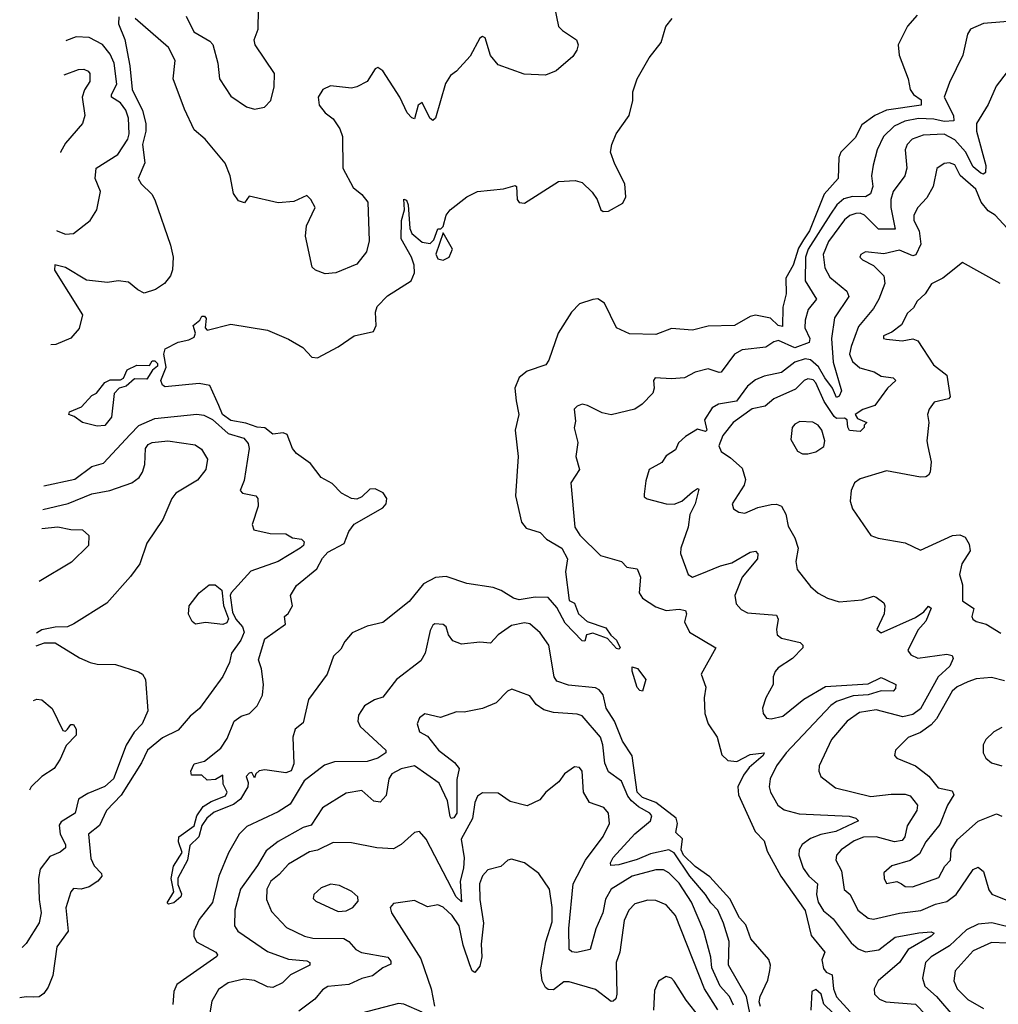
# Model space of a CAD drawing. Extents: x 1843161 to 1959474, y 907081 to 1016326.
# Tile 28 of 256: x 1844100 to 1847831, y 928376 to 932131. Entities that reach past the tile are written whole.
import ezdxf

# ---------------------------------------------------------------- set-up
doc = ezdxf.new("R2010")
doc.units = 0

msp = doc.modelspace()

# ---------------------------------------------------------------- linework, layer by layer
at = {"layer": '0CON20XD'}
for points in [[(1846138, 932185), (1846154.2, 932105), (1846169.2, 932089.2), (1846223.6, 932053.6), (1846230, 932035), (1846223.8, 932015), (1846209.7, 931990.3), (1846145, 931935.8), (1846105, 931918.6), (1846023.2, 931923.2), (1845925, 931958), (1845895, 931993.8), (1845875, 932061.2), (1845865, 932066.2), (1845855, 932060), (1845817.9, 931992.1), (1845765.9, 931934.1), (1845742.3, 931917.7), (1845723, 931887), (1845685.6, 931755), (1845675, 931746.2), (1845663.3, 931755), (1845635, 931815.4), (1845618.8, 931805), (1845605, 931752.5), (1845595, 931756), (1845578, 931775), (1845549.2, 931835), (1845485, 931936.2), (1845465, 931948), (1845455, 931943.8), (1845424.5, 931895.5), (1845385, 931874.4), (1845365, 931869.5), (1845285, 931878.1), (1845256.2, 931865), (1845238, 931835), (1845241.4, 931805), (1845264.5, 931775), (1845295, 931752.5), (1845321.1, 931715), (1845331.1, 931685), (1845332.7, 931565), (1845371.3, 931491.3), (1845405, 931464.2), (1845428.1, 931435), (1845433.2, 931286.8), (1845422, 931245), (1845385, 931198), (1845305, 931165.8), (1845265, 931162), (1845227.5, 931175), (1845215, 931187.5), (1845190, 931305), (1845194.2, 931345), (1845226.7, 931415), (1845210, 931445), (1845195, 931460), (1845145, 931438), (1845085, 931432), (1844975, 931457.5), (1844957.3, 931432.7), (1844935, 931440.4), (1844915, 931467.5), (1844902.3, 931535), (1844883.7, 931583.7), (1844807.7, 931675), (1844765, 931710.4), (1844729.1, 931789.1), (1844685.5, 931905), (1844692.9, 931975), (1844667.4, 932025), (1844540.5, 932135)], [(1847522.3, 932147.7), (1847485, 932106.2), (1847448.9, 932035), (1847452.7, 931995), (1847487.2, 931905), (1847495.8, 931865), (1847508, 931845), (1847537.2, 931825), (1847536.8, 931805), (1847405, 931786.3), (1847360, 931765), (1847310.7, 931729.3), (1847285, 931680.8), (1847230.5, 931625), (1847223.8, 931605), (1847220.3, 931525), (1847167.4, 931465), (1847111.3, 931325), (1847089, 931291), (1847070.1, 931259.9), (1847049.7, 931195), (1847021.4, 931145), (1847021.9, 931085), (1847010.3, 931035), (1847008.8, 930961.2), (1846992.1, 930965), (1846962.6, 930992.6), (1846905, 931004.2), (1846885, 930999.3), (1846825, 930964.1), (1846725, 930962.5), (1846665, 930946.9), (1846585, 930952.5), (1846525, 930930.4), (1846425, 930933.3), (1846375, 930955.8), (1846329.7, 931049.7), (1846305, 931066), (1846285, 931064.2), (1846235, 931047.1), (1846204.5, 931015), (1846153.8, 930935), (1846117.9, 930832.1), (1846105.8, 930815), (1846035, 930790.8), (1846005, 930765.6), (1845987.5, 930725), (1845992.8, 930677.2), (1846003.5, 930625), (1845989.4, 930565), (1846000.6, 930465), (1845990.6, 930315), (1846013.3, 930215), (1846031.5, 930191.5), (1846085, 930175.6), (1846109.2, 930149.2), (1846166.8, 930115), (1846188.7, 930075), (1846180.8, 930025), (1846195, 929916), (1846215.3, 929905.3), (1846231.2, 929865), (1846263.5, 929835), (1846335, 929811.8), (1846353.6, 929783.6), (1846375.4, 929765), (1846389.2, 929735), (1846385, 929730), (1846375, 929732.5), (1846340.7, 929770.7), (1846285, 929791.3), (1846260.6, 929785), (1846255, 929761.2), (1846245, 929762.5), (1846179.5, 929829.5), (1846148.6, 929888.6), (1846115, 929926.7), (1846065, 929928.9), (1846005, 929918.5), (1845982.5, 929925), (1845935.8, 929954.2), (1845905, 929964.7), (1845805, 929980.6), (1845726.7, 930006.7), (1845685, 930003.3), (1845640.3, 929979.7), (1845585, 929911.3), (1845485, 929831.8), (1845425, 929817.8), (1845367.3, 929792.7), (1845340.1, 929759.9), (1845325, 929730), (1845296.7, 929703.3), (1845272.5, 929635), (1845201.4, 929538.6), (1845180.7, 929449.3), (1845150, 929425), (1845141.2, 929395), (1845145, 929292.5), (1845135, 929265.8), (1845115, 929258), (1845035, 929270), (1845013.6, 929266.4), (1845000, 929255), (1844995, 929240), (1844985, 929260), (1844975, 929257.5), (1844963.3, 929245), (1844971.7, 929221.7), (1844970, 929205), (1844942.4, 929157.6), (1844915, 929137.8), (1844842.1, 929107.9), (1844814.1, 929085.9), (1844795, 929057.5), (1844783.5, 929015), (1844748.7, 928981.3), (1844740, 928925), (1844702.8, 928857.2), (1844703.2, 928833.2), (1844717.6, 928797.6), (1844715, 928786), (1844687.3, 928762.7), (1844668, 928758), (1844662.2, 928762.2), (1844687.5, 928805), (1844677.8, 928855), (1844686.9, 928903.1), (1844719.5, 928955), (1844705.5, 928995), (1844706.5, 929015), (1844765, 929055.8), (1844776.1, 929093.9), (1844799.6, 929130.4), (1844830.3, 929149.7), (1844885, 929170.4), (1844891.5, 929185), (1844875.8, 929215), (1844875, 929250), (1844847, 929233), (1844815, 929230), (1844795, 929250), (1844755, 929250), (1844752.5, 929265), (1844765, 929293.3), (1844805, 929303.3), (1844867, 929353), (1844890.7, 929389.3), (1844917.5, 929455), (1844945, 929474), (1844975.8, 929484.2), (1845005.7, 929514.3), (1845026, 929555), (1845030, 929595), (1845022, 929655), (1845010.3, 929689.7), (1845035, 929769.4), (1845113.3, 929825), (1845110, 929855), (1845123.6, 929866.4), (1845140, 929895), (1845133.1, 929935), (1845155, 929972.9), (1845233, 930037), (1845255, 930077.7), (1845275, 930100.3), (1845337, 930133), (1845355, 930179.4), (1845375, 930206.8), (1845485, 930269), (1845497, 930285), (1845500.2, 930305), (1845486.4, 930326.4), (1845455, 930341.8), (1845435, 930339.9), (1845405, 930311.6), (1845385, 930302), (1845365, 930304.9), (1845326.6, 930325), (1845292, 930362), (1845249.5, 930385), (1845208.8, 930438.8), (1845155, 930476.3), (1845140.9, 930495), (1845119.4, 930549.4), (1845105, 930554.8), (1845065, 930550.6), (1845034.5, 930574.5), (1845005, 930576.4), (1844962, 930592), (1844905, 930601.6), (1844873.1, 930625), (1844858.8, 930658.8), (1844825, 930735.6), (1844785, 930743.1), (1844655, 930731.2), (1844645, 930737.5), (1844638, 930755), (1844658.6, 930805), (1844649.2, 930855), (1844654.2, 930875), (1844705, 930900.5), (1844745, 930909.2), (1844765, 930920), (1844770, 930935), (1844761.2, 930965), (1844787.5, 930985), (1844795, 931000), (1844805, 931000), (1844811.7, 930991.7), (1844806.7, 930955), (1844815, 930946.7), (1844905, 930970), (1845045, 930946.9), (1845125, 930912.9), (1845180.3, 930880.3), (1845213.4, 930843.4), (1845235, 930840.8), (1845315, 930882.9), (1845374.8, 930925), (1845448.7, 930941.3), (1845459.8, 930965), (1845456.4, 931015), (1845462.6, 931037.4), (1845502.3, 931077.7), (1845592.9, 931135), (1845604.8, 931165), (1845603.6, 931195), (1845593.9, 931225), (1845554, 931295), (1845555.3, 931364.7), (1845567.5, 931405), (1845565, 931445.7), (1845575, 931442.5), (1845580.9, 931425), (1845587.4, 931335), (1845595, 931315.6), (1845635, 931282.5), (1845665, 931277.1), (1845679.3, 931290.7), (1845695, 931332.9), (1845706.4, 931333.6), (1845715, 931342.5), (1845726.4, 931385), (1845741.5, 931405), (1845805, 931455.4), (1845845, 931475.4), (1845945, 931486.1), (1845988.9, 931498.9), (1845994.3, 931494.3), (1845997.3, 931445), (1846005, 931433.5), (1846025, 931430.8), (1846155, 931514.2), (1846218, 931518), (1846245, 931510), (1846282.9, 931472.9), (1846301.9, 931445), (1846315.6, 931405), (1846325, 931398.8), (1846345, 931400.7), (1846399.6, 931430.4), (1846411.1, 931455), (1846407.1, 931505), (1846369.8, 931579.8), (1846352.9, 931625), (1846357.5, 931655), (1846374.4, 931695), (1846424.5, 931765), (1846437.8, 931822.2), (1846438.2, 931855), (1846454.5, 931905), (1846500.6, 931985), (1846546.3, 932043.7), (1846564.2, 932105), (1846588.1, 932135)], [(1844734.3, 932144.3), (1844764.5, 932084.5), (1844825, 932049.4), (1844836.7, 932036.7), (1844855.4, 931965), (1844861.8, 931905), (1844905, 931839.2), (1844965, 931798.5), (1844995, 931789.1), (1845033, 931797), (1845057.6, 931822.4), (1845070.7, 931875), (1845071.2, 931925), (1844997.6, 932035), (1844994.1, 932054.1), (1845008.8, 932095), (1845010.7, 932169.3)], [(1844478, 932142), (1844476.9, 932115), (1844501.1, 932055), (1844519.8, 931955), (1844528.5, 931865), (1844568.7, 931785), (1844581.4, 931735), (1844581.6, 931705), (1844569, 931655), (1844577.6, 931585), (1844552.2, 931525), (1844563.3, 931505), (1844603.8, 931465), (1844615, 931443.1), (1844675, 931271.4), (1844685.2, 931225), (1844683.2, 931176.8), (1844675, 931154.2), (1844651.9, 931125), (1844617.6, 931102.4), (1844575, 931088), (1844550.2, 931100.2), (1844515, 931130), (1844475.6, 931134.4), (1844435, 931128), (1844355, 931137.2), (1844275, 931185.3), (1844234.3, 931195.5), (1844233.3, 931175), (1844339.4, 931005), (1844326.8, 930953.2), (1844295, 930915.8), (1844238, 930892), (1844219.2, 930890.6)], [(1847915, 932128.1), (1847775, 932116.2), (1847725.6, 932094.4), (1847714.4, 932075), (1847695.9, 931995.9), (1847645, 931891.2), (1847625.4, 931835), (1847660.7, 931765), (1847662.2, 931745), (1847625, 931742.1), (1847585, 931750.9), (1847526.6, 931753.4), (1847475, 931743.5), (1847434.1, 931725), (1847394.1, 931685.9), (1847369.4, 931635), (1847353.7, 931576.3), (1847348.4, 931535), (1847352.4, 931495), (1847344, 931466), (1847324.4, 931455.6), (1847275, 931456), (1847242.4, 931447.6), (1847215.3, 931424.7), (1847191.5, 931388.5), (1847105.9, 931255), (1847095.7, 931225), (1847095.2, 931135), (1847137.5, 931065), (1847106.8, 931025), (1847095.2, 930985), (1847093.3, 930955), (1847112.1, 930915), (1847110.2, 930899.8), (1847055, 930879.9), (1846992.8, 930907.2), (1846975, 930902.8), (1846945, 930882), (1846855, 930872.1), (1846825.5, 930855), (1846775, 930787.1), (1846767.5, 930785), (1846725, 930798.9), (1846675, 930786.5), (1846635, 930764.6), (1846585, 930760.6), (1846522.5, 930765), (1846516.2, 930755), (1846519.4, 930725), (1846513.6, 930706.4), (1846474, 930665), (1846445, 930645.7), (1846355, 930624.2), (1846321.3, 930631.3), (1846265, 930660), (1846245, 930664.2), (1846225, 930656.7), (1846214.4, 930645), (1846219.8, 930600.2)], [(1844240.8, 931327), (1844245, 931323.8), (1844275, 931313.3), (1844305, 931315.6), (1844369.2, 931365), (1844394.4, 931405), (1844408.5, 931475), (1844387.9, 931525), (1844392, 931565), (1844473.8, 931616.2), (1844511.9, 931675), (1844517.6, 931695), (1844514.8, 931755), (1844505, 931785.4), (1844485, 931813.3), (1844450.4, 931835), (1844450, 931845), (1844471, 931885), (1844460, 931965), (1844445, 931999.3), (1844416.4, 932036.4), (1844365, 932062.2), (1844315, 932064.8), (1844278.6, 932051.4), (1844276.6, 932050.2)], [(1844270.2, 931920.9), (1844325, 931940.6), (1844345, 931942.5), (1844361.2, 931935), (1844367.1, 931925), (1844367.1, 931895), (1844346.7, 931863.3), (1844338.9, 931835), (1844348.1, 931765), (1844340, 931735), (1844275, 931660), (1844255.6, 931625.2), (1844255.5, 931624.1)], [(1847865, 931932.2), (1847822.7, 931877.3), (1847792.4, 931807.6), (1847747.8, 931735), (1847747.8, 931705), (1847783.3, 931575), (1847782.6, 931547.4), (1847775, 931541.4), (1847765, 931545.7), (1847735, 931569.2), (1847706.3, 931626.3), (1847665, 931672.4), (1847625, 931694.8), (1847545, 931689.8), (1847502.7, 931675), (1847483.3, 931655), (1847476.6, 931635), (1847482.9, 931565), (1847475.3, 931535), (1847430.5, 931475), (1847421.2, 931445), (1847421, 931415), (1847437.6, 931332.4), (1847375, 931332.3), (1847321.2, 931385), (1847305, 931392.4), (1847288.5, 931391.5), (1847265, 931383.4), (1847245, 931368), (1847183.4, 931285), (1847163.8, 931235), (1847169.6, 931185), (1847189.4, 931149.4), (1847253.9, 931095), (1847262, 931075), (1847206.2, 930993.8), (1847195.2, 930915), (1847201.6, 930825), (1847234, 930715), (1847225.1, 930694.9), (1847215, 930690.3), (1847198.6, 930725), (1847169.3, 930765), (1847146.3, 930806.3), (1847115, 930833), (1847095, 930837.5), (1847055, 930824.8), (1847005, 930785.8), (1846938.4, 930771.6), (1846905, 930757.1), (1846875, 930733.2), (1846833.6, 930676.4), (1846765, 930664.1), (1846740.1, 930649.9), (1846710.6, 930605), (1846719.5, 930565), (1846715, 930560.5), (1846685, 930568.5), (1846638.7, 930541.3), (1846612.6, 930517.4), (1846600, 930490), (1846565, 930467.1), (1846548.1, 930441.9), (1846500.5, 930415), (1846487.5, 930372.5), (1846481.2, 930321.2), (1846481.7, 930311.7), (1846492.9, 930302.9), (1846565, 930284.1), (1846595, 930283.6), (1846625, 930294.7), (1846665, 930330.4), (1846685, 930342.5), (1846689.7, 930339.7), (1846675.2, 930285), (1846655, 930244), (1846648.9, 930195), (1846621.1, 930115), (1846619.4, 930095), (1846648.6, 930015), (1846665, 930004.6), (1846695, 930015.7), (1846771.9, 930048.1), (1846815, 930059.4), (1846885, 930100.3), (1846905, 930103.9), (1846913.9, 930093.9), (1846913.5, 930075), (1846854.7, 930005), (1846827.3, 929935), (1846832.4, 929902.4), (1846851.5, 929881.5), (1846875, 929868.2), (1846985, 929860), (1846991.8, 929845), (1846985.5, 929805), (1846988.6, 929785), (1847005, 929772.5), (1847075.4, 929755.4), (1847086.2, 929745), (1847085.8, 929735), (1847047.1, 929695), (1846991.7, 929658.3), (1846980.8, 929645), (1846972.5, 929625), (1846972.5, 929595), (1846944.4, 929545), (1846932.5, 929505), (1846934.4, 929485), (1846947.5, 929467.5), (1846965, 929463.8), (1847010, 929475), (1847090.2, 929539.8), (1847172, 929588), (1847335, 929598.4), (1847385, 929622.5), (1847403.6, 929613.6), (1847441.2, 929595), (1847439.5, 929580.5), (1847430, 929570), (1847385, 929571.4), (1847335, 929556), (1847277.4, 929552.6), (1847215, 929529.9), (1847192.7, 929515), (1847022.6, 929335), (1846985.8, 929285), (1846961.9, 929235), (1846957.7, 929205), (1846962.9, 929185), (1846990.5, 929135), (1847015, 929117.1), (1847072.3, 929102.3), (1847263.2, 929093.2), (1847288.6, 929085), (1847298, 929075), (1847211.8, 929035), (1847155, 929023.5), (1847115, 929008), (1847084, 928985), (1847071.6, 928965), (1847070.3, 928945), (1847086.9, 928895), (1847108.8, 928865), (1847142.5, 928835), (1847137.6, 928795), (1847144.8, 928765), (1847165, 928731.6), (1847183.3, 928716.7)], [(1847865, 931335.3), (1847819.6, 931385), (1847792.2, 931402.2), (1847766.3, 931435), (1847745, 931484), (1847686.4, 931536.4), (1847665, 931576.9), (1847645, 931584.6), (1847625, 931582.3), (1847596.8, 931563.2), (1847583.2, 931495), (1847558.8, 931451.2), (1847524.6, 931415), (1847508.8, 931385), (1847509.7, 931365), (1847530, 931325), (1847536, 931275), (1847516.5, 931233.5), (1847505, 931230.8), (1847455, 931251.3), (1847395, 931237.3), (1847325, 931246), (1847306.7, 931235), (1847303.3, 931225), (1847313.3, 931215), (1847355, 931192.9), (1847395, 931153.8), (1847398.2, 931125), (1847375.5, 931064.5), (1847355, 931029.2), (1847298.8, 930961.2), (1847269.8, 930885), (1847264.4, 930855), (1847275, 930826.9), (1847303.4, 930803.4), (1847358.3, 930788.3), (1847385, 930771.4), (1847430.6, 930765), (1847440.7, 930755), (1847408.3, 930725), (1847360.2, 930659.8), (1847315, 930644.6), (1847285.6, 930625), (1847295, 930610), (1847330, 930595), (1847320, 930585), (1847320, 930575), (1847305, 930560), (1847263.8, 930563.8), (1847257, 930577), (1847255.3, 930605.3), (1847245, 930610.6), (1847215, 930609.4), (1847205, 930618), (1847167.9, 930675), (1847135, 930746.3), (1847125, 930757.1), (1847105, 930761.6), (1847091.1, 930755), (1847058.7, 930721.3), (1846975, 930684.3), (1846943, 930657), (1846893.3, 930646.7), (1846821, 930595), (1846781.6, 930545), (1846766.2, 930506.2), (1846774.5, 930484.5), (1846810.1, 930460.1), (1846855, 930420), (1846867.6, 930377.6), (1846862.1, 930355), (1846817.1, 930285), (1846822, 930265), (1846842.4, 930252.4), (1846865, 930248.9), (1846915, 930270), (1846965, 930281.2), (1846985, 930283.5), (1847004.2, 930275), (1847021.4, 930245), (1847029.5, 930199.5), (1847055.5, 930155), (1847068.1, 930115), (1847059.4, 930065), (1847063.8, 930033.8), (1847115, 929969.5), (1847145, 929943.6), (1847180, 929925), (1847225, 929910.9), (1847311.7, 929918.3), (1847355, 929932), (1847365, 929928), (1847395, 929906.2), (1847398.6, 929895), (1847396.7, 929865), (1847368.8, 929805), (1847385, 929792.9), (1847515, 929850.5), (1847547.9, 929872.1), (1847565, 929894.3), (1847575, 929887.1), (1847555, 929837.1), (1847525, 929802.2), (1847486.8, 929725), (1847498, 929708), (1847525, 929696), (1847635, 929710.5), (1847655, 929705.4), (1847659.6, 929695), (1847646.2, 929665), (1847602.6, 929625), (1847535, 929502.5), (1847505, 929481), (1847467.5, 929472.5), (1847365, 929499.1), (1847301.5, 929488.5), (1847254.5, 929455), (1847195, 929385.6), (1847148.9, 929285), (1847146.7, 929265), (1847154.3, 929245), (1847210.8, 929200.8), (1847345, 929168.4), (1847422.4, 929177.6), (1847476.5, 929176.5), (1847495, 929170.5), (1847523.3, 929135), (1847521.2, 929115), (1847484.2, 929055.8), (1847475.2, 929014.8), (1847465, 929000.3), (1847435, 928995.6), (1847365, 929013.8), (1847317.2, 929012.8), (1847281.2, 928998.8), (1847232.3, 928965), (1847214.6, 928945), (1847211.3, 928925), (1847233.7, 928885), (1847244.1, 928814.1), (1847266.8, 928795), (1847295.4, 928735), (1847335, 928703.8), (1847355, 928700.4), (1847455, 928723.5), (1847536.4, 928733.6), (1847591.8, 928758.2), (1847635, 928768.1), (1847670.3, 928795), (1847735, 928890), (1847755, 928898.1), (1847775, 928882.5), (1847795, 928812.5), (1847806.1, 928796.1), (1847958, 928735)], [(1845715, 931213.6), (1845737.5, 931225), (1845750, 931255), (1845715, 931317.5), (1845686.8, 931236.8), (1845695, 931218.1), (1845715, 931213.6)], [(1847838.8, 931125), (1847695, 931204.2), (1847620, 931145), (1847576.8, 931123.2), (1847551.9, 931085), (1847522.1, 931057.9), (1847508.4, 931031.6), (1847485, 931011.4), (1847462.8, 930967.2), (1847425, 930938.8), (1847394, 930925), (1847393.8, 930915), (1847405, 930912), (1847465, 930905.7), (1847505, 930913.8), (1847525, 930906.2), (1847584, 930815), (1847634.7, 930774.7), (1847647.4, 930692.6), (1847641.2, 930685), (1847587.3, 930672.7), (1847567.5, 930645), (1847561.2, 930625), (1847565.8, 930595), (1847559.4, 930525), (1847562.6, 930502.6)], [(1844395, 930580), (1844340, 930595), (1844308, 930618), (1844287.5, 930625), (1844290, 930635), (1844336, 930654), (1844375, 930697.5), (1844393, 930707), (1844425, 930747.5), (1844445, 930757.5), (1844485, 930756.7), (1844496.4, 930763.6), (1844510, 930795), (1844547, 930813), (1844595, 930812.5), (1844605, 930830), (1844615, 930830), (1844625, 930820), (1844625, 930810), (1844606.2, 930793.8), (1844585, 930760), (1844538.3, 930761.7), (1844506.7, 930733.3), (1844480, 930725), (1844460, 930705), (1844450, 930615), (1844425, 930582.5), (1844395, 930580)], [(1844192.5, 930352.7), (1844311, 930379), (1844375, 930427.1), (1844420.3, 930439.7), (1844521.7, 930548.3), (1844555, 930582.8), (1844615, 930609.7), (1844776.1, 930626.1), (1844802, 930622), (1844835, 930606.6), (1844895, 930553), (1844955, 930535.3), (1844971.3, 930515), (1844974.7, 930495), (1844956.2, 930373.8), (1844941.2, 930335), (1844950, 930325), (1845000, 930315), (1845007.5, 930305), (1845008.8, 930275), (1844986.7, 930205), (1844992.5, 930185), (1845055, 930171.2), (1845115, 930170), (1845140, 930155), (1845175, 930150), (1845185, 930140), (1845182.5, 930125), (1845170, 930115), (1845085, 930064.3), (1844981.8, 930028.2), (1844906.8, 929945), (1844902.7, 929935), (1844911.5, 929871.5), (1844924, 929844), (1844949.5, 929815), (1844955.5, 929795), (1844943.5, 929765), (1844907.5, 929715), (1844899.7, 929679.7), (1844875, 929626.5), (1844785.7, 929504.3), (1844750.4, 929475), (1844705, 929421.1), (1844645, 929391.9), (1844587.4, 929345), (1844565, 929296.2), (1844487.1, 929172.9), (1844431.2, 929115), (1844405, 929057.6), (1844362.2, 929025), (1844371.4, 928931.4), (1844384.4, 928904.4), (1844411.8, 928875), (1844412.9, 928865), (1844397.7, 928845), (1844365, 928823.6), (1844335, 928814.3), (1844305, 928816.8), (1844295.2, 928805), (1844276.1, 928743.9), (1844285.3, 928654.6), (1844242.1, 928595), (1844226.2, 928485), (1844208.8, 928441.2), (1844192.5, 928417.5), (1844175, 928404.6), (1844153.2, 928403.3), (1844125, 928404.2), (1844100.2, 928399.8)], [(1846219.8, 930600.2), (1846214.4, 930574.4), (1846228.1, 930518.1), (1846220.6, 930465), (1846234, 930415), (1846201.4, 930365), (1846216.4, 930195), (1846235.3, 930165.3), (1846315, 930087.5), (1846394.3, 930064.3), (1846415, 930042.5), (1846455, 930036.2), (1846466.7, 930005), (1846461.5, 929945), (1846475, 929924.4), (1846525, 929891.8), (1846565, 929877.3), (1846615, 929882.5), (1846638.2, 929878.2), (1846642.5, 929865), (1846634.6, 929834.6), (1846654.3, 929795), (1846754, 929735), (1846698.6, 929635), (1846716, 929585), (1846710, 929545), (1846712, 929485), (1846724.5, 929445), (1846758.9, 929395), (1846777.5, 929327.5), (1846800, 929305), (1846835, 929301.5), (1846885, 929328.9), (1846938.5, 929335), (1846935, 929324.7), (1846881.5, 929278.5), (1846859.8, 929250.2), (1846837.7, 929205), (1846841, 929175), (1846904.4, 929034.4), (1846938.9, 928998.9), (1846949.5, 928959.5), (1847002.2, 928865), (1847095, 928733.3), (1847118.3, 928638.3), (1847170, 928575), (1847158.6, 928545), (1847165, 928512.5), (1847175, 928498.9), (1847198.3, 928488.3), (1847202.6, 928435), (1847214, 928404), (1847267, 928347)], [(1847105, 930474.5), (1847135, 930483.3), (1847166.6, 930503.4), (1847170.4, 930525), (1847159.1, 930565), (1847145, 930584.5), (1847124.5, 930595.5), (1847075, 930598.9), (1847055, 930588.6), (1847045.6, 930575), (1847039.7, 930529.7), (1847065.4, 930485.4), (1847085, 930475.6), (1847105, 930474.5)], [(1844188.1, 930262.9), (1844284.5, 930285.5), (1844375, 930322.6), (1844444.4, 930335.6), (1844527.5, 930365), (1844555.4, 930385), (1844568.8, 930405), (1844577.7, 930435), (1844579.6, 930495), (1844589.5, 930510.5), (1844605, 930518.9), (1844665.2, 930525.2), (1844769.2, 930509.2), (1844793, 930493), (1844816.2, 930455), (1844810, 930415), (1844778.5, 930375), (1844695.6, 930325), (1844680.4, 930305), (1844646, 930224), (1844585, 930133.8), (1844558.1, 930055), (1844523.1, 930006.9), (1844432, 929905), (1844307, 929827), (1844282.5, 929815), (1844235, 929814.5), (1844185, 929803.4), (1844164.8, 929790.6)], [(1847562.6, 930502.6), (1847575.6, 930445), (1847571.4, 930405), (1847565, 930394.3), (1847555, 930386.9), (1847535, 930385.5), (1847405, 930410.6), (1847305, 930380), (1847283.3, 930365), (1847270, 930335), (1847266, 930295), (1847275.8, 930265), (1847345, 930164), (1847373.6, 930153.6), (1847475.9, 930135.9), (1847535, 930108.1), (1847656.7, 930163.3), (1847685, 930166.4), (1847705, 930157.8), (1847720.8, 930130.8), (1847724.6, 930105), (1847692.4, 930055), (1847683.3, 930015), (1847694.7, 929975), (1847694.5, 929915), (1847737.5, 929885), (1847730, 929855), (1847734.3, 929845), (1847746.7, 929835), (1847785, 929825.6), (1847841.3, 929791.3)], [(1844184.5, 930190.6), (1844245, 930196.8), (1844295, 930186.1), (1844340, 930185), (1844363.9, 930163.9), (1844362, 930125), (1844297.8, 930062.2), (1844174.5, 929988.2)], [(1844875, 929824.2), (1844808.3, 929831.7), (1844770, 929825), (1844757.5, 929835), (1844743.6, 929863.6), (1844746, 929895), (1844784.6, 929945), (1844822.5, 929975), (1844846, 929976), (1844870.9, 929955), (1844877.1, 929897.1), (1844896, 929846), (1844889.9, 929830.1), (1844875, 929824.2)], [(1846925, 928367.1), (1846920, 928385), (1846923, 928405), (1846952.2, 928467.8), (1846960.8, 928505), (1846962.7, 928525), (1846956.1, 928546.1), (1846888.2, 928625), (1846869, 928679), (1846844.2, 928705), (1846807.7, 928777.7), (1846731.4, 928861.4), (1846675, 928900.9), (1846630.8, 928945), (1846622.5, 928965), (1846627.3, 929007.3), (1846601.2, 929031.2), (1846608.1, 929065), (1846603, 929085), (1846525.3, 929145.3), (1846475, 929164.7), (1846454.8, 929184.8), (1846435, 929323.3), (1846398.8, 929378.8), (1846368.6, 929455), (1846336.8, 929505), (1846325, 929556), (1846310, 929575), (1846295, 929582.2), (1846192.9, 929592.9), (1846147.5, 929607.5), (1846137.7, 929625), (1846118, 929745), (1846085, 929792.9), (1846045, 929826.2), (1846025, 929830.4), (1845975, 929820.5), (1845925, 929784.4), (1845895, 929753.6), (1845855, 929757.3), (1845785, 929749.5), (1845752, 929762), (1845734.6, 929784.6), (1845725.6, 929815), (1845715, 929824.2), (1845683.3, 929826.7), (1845675, 929822), (1845665, 929801.2), (1845645.6, 929715), (1845629.2, 929685), (1845536.2, 929613.8), (1845485, 929547.5), (1845453.2, 929536.8), (1845415, 929514), (1845392.2, 929477.8), (1845389.4, 929455), (1845398.1, 929435), (1845496, 929345), (1845496.2, 929335), (1845465, 929314.7), (1845425, 929301.8), (1845300.6, 929300.6), (1845262.1, 929287.9), (1845185, 929228.2), (1845131.5, 929138.5), (1845085, 929109.7), (1844966.6, 929053.4), (1844937.1, 929025), (1844896.4, 928953.7), (1844858.9, 928865), (1844835, 928763.5), (1844785, 928699.5), (1844763.8, 928655), (1844763.8, 928635), (1844773.8, 928613.8), (1844847.8, 928575), (1844854.4, 928565), (1844851.5, 928558.5), (1844698.8, 928451.2), (1844687.9, 928425), (1844684.6, 928375)], [(1844162.5, 929743), (1844195, 929754.3), (1844234.9, 929754.9), (1844327.6, 929697.6), (1844369.2, 929679.2), (1844395, 929673.1), (1844465, 929671.5), (1844553.7, 929643.7), (1844568, 929635), (1844579.2, 929615), (1844588.5, 929495), (1844566.9, 929445), (1844536.9, 929413.1), (1844505.5, 929364.5), (1844458, 929235), (1844425, 929205.8), (1844359.8, 929180.2), (1844325, 929158.2), (1844311.2, 929105), (1844258.8, 929071.2), (1844250.6, 929059.4), (1844254.7, 929025), (1844274.5, 928985), (1844275, 928972.5), (1844255, 928956.5), (1844215, 928940), (1844178.4, 928891.6), (1844171.6, 928855), (1844173.9, 928775), (1844182.1, 928725), (1844175, 928686.7), (1844125, 928608), (1844109.1, 928592.1)], [(1846475, 929570), (1846465, 929572), (1846455, 929583.8), (1846435, 929646.7), (1846435, 929663.3), (1846455.8, 929655.8), (1846487.1, 929615), (1846475, 929570)], [(1847855, 929609.7), (1847805, 929622.6), (1847746.4, 929616.4), (1847715.6, 929605), (1847675, 929585.9), (1847655, 929569.4), (1847595.4, 929464.6), (1847575, 929441.2), (1847535, 929411.8), (1847487, 929393), (1847439.2, 929345), (1847435.8, 929325), (1847443.8, 929315), (1847515, 929284.6), (1847566.4, 929246.4), (1847601.8, 929201.8), (1847655, 929190), (1847662.2, 929175), (1847637, 929135), (1847608.1, 929061.9), (1847554.7, 928995), (1847530.7, 928949.3), (1847495.6, 928924.4), (1847425, 928904.4), (1847395, 928876.7), (1847396, 928856), (1847405, 928836.7), (1847445, 928844.3), (1847462, 928835), (1847476.7, 928825), (1847503.8, 928823.8), (1847605, 928859.6), (1847627.1, 928902.9), (1847649.3, 928925), (1847651.1, 928965), (1847675.9, 929004.1), (1847755, 929074.7), (1847825, 929101.6), (1847845, 929092.7)], [(1846892.2, 928305), (1846871.1, 928405), (1846802.5, 928525), (1846805.7, 928615), (1846783.5, 928685), (1846761.9, 928735), (1846735, 928762.5), (1846714.8, 928795), (1846655, 928864.5), (1846595, 928952.9), (1846575.3, 928965.3), (1846505, 928949.4), (1846455, 928927.4), (1846385, 928907.3), (1846354.2, 928905), (1846352.3, 928915), (1846362.3, 928935), (1846445, 929026.4), (1846505.4, 929075), (1846509.7, 929095), (1846503.2, 929105), (1846459.2, 929129.2), (1846432.2, 929152.2), (1846419.1, 929169.1), (1846395, 929226.9), (1846345, 929262.7), (1846331.4, 929295), (1846323.7, 929365), (1846314.2, 929394.2), (1846245, 929475.4), (1846225, 929482.7), (1846135, 929488.4), (1846098.3, 929498.3), (1846069.7, 929519.7), (1846045, 929552.5), (1845977, 929577), (1845959.7, 929570.3), (1845916.7, 929525), (1845865, 929504.3), (1845795, 929490), (1845765, 929490.8), (1845705, 929469.2), (1845645, 929483.6), (1845625, 929468.6), (1845615.5, 929445), (1845625, 929414.3), (1845655, 929397.8), (1845697.3, 929345), (1845758.5, 929298.5), (1845775.8, 929275), (1845767.3, 929232.7), (1845766.7, 929105), (1845755, 929086.3), (1845745, 929084.7), (1845741.8, 929091.8), (1845731.1, 929151.1), (1845699.1, 929219.1), (1845605, 929285.3), (1845555, 929274), (1845519.4, 929255), (1845507, 929235), (1845497.4, 929172.6), (1845475, 929147.1), (1845450.8, 929150.8), (1845405, 929190.8), (1845345, 929180.8), (1845255, 929125.5), (1845211.2, 929058.8), (1845180.5, 929049.5), (1845085, 928997.2), (1845039.5, 928960.5), (1845007.3, 928905), (1844941.6, 928815), (1844921, 928735), (1844918.8, 928675), (1844931.9, 928655), (1845045, 928577.1), (1845125, 928548.1), (1845195, 928541.9), (1845205.8, 928535), (1845205.8, 928525), (1845132.5, 928487.5), (1845102.4, 928457.6), (1845065, 928440.4), (1845045, 928441.8), (1844995, 928466.3), (1844955, 928471.4), (1844895, 928457.9), (1844858.2, 928431.8), (1844832.4, 928387.6), (1844823.8, 928335)], [(1844152.9, 929534.7), (1844165, 929538.8), (1844185, 929536.7), (1844224.1, 929504.1), (1844265, 929420), (1844275, 929417.5), (1844282.5, 929425), (1844295, 929442.5), (1844305, 929442.5), (1844316, 929425), (1844315, 929402.5), (1844277.7, 929362.3), (1844255, 929310), (1844232, 929275), (1844185, 929244.5), (1844143.3, 929205), (1844137, 929192.4)], [(1847845, 929430.8), (1847813.8, 929415), (1847783.8, 929385), (1847774, 929365), (1847773.8, 929335), (1847783.8, 929315), (1847805, 929296), (1847845, 929285.8)], [(1846822.1, 928372.1), (1846805.9, 928405.9), (1846771, 928445), (1846738.8, 928515), (1846735.5, 928555), (1846708.7, 928655), (1846661, 928765), (1846615, 928837.9), (1846575, 928877.6), (1846555, 928888.6), (1846525, 928889), (1846435, 928864.8), (1846354.7, 928815.3), (1846333.5, 928776.5), (1846323.3, 928725), (1846296.8, 928663.2), (1846275.6, 928585), (1846223.1, 928573.1), (1846205.4, 928575.4), (1846195, 928584.3), (1846194.2, 928665), (1846210.4, 928835), (1846257, 928925), (1846324.4, 929015.6), (1846349.2, 929065), (1846345.3, 929105.3), (1846326.8, 929126.8), (1846272.5, 929145), (1846249.6, 929185), (1846244.3, 929265), (1846235, 929278.6), (1846215, 929281.9), (1846177.5, 929255), (1846155.4, 929224.6), (1846106.7, 929185), (1846083.3, 929155), (1846035, 929132), (1845969.7, 929149.7), (1845925, 929181.4), (1845865, 929182.2), (1845845, 929170), (1845835.3, 929145), (1845826.1, 929083.9), (1845782.8, 929005), (1845794.3, 928934.3), (1845792.4, 928895), (1845779.8, 928845), (1845785, 928766.2), (1845764.1, 928785), (1845650.4, 929005), (1845625, 929034.2), (1845605, 929031.2), (1845554, 928985), (1845525, 928968.9), (1845462.2, 928972.2), (1845365, 928991.1), (1845295, 928992.9), (1845236.1, 928963.9), (1845205, 928956.7), (1845125, 928910.2), (1845089.5, 928870.5), (1845057.1, 928845), (1845042.2, 928815), (1845040.7, 928775), (1845059.8, 928729.8), (1845118, 928668), (1845185.8, 928635.8), (1845217.6, 928627.6), (1845336.1, 928626.1), (1845354.5, 928615), (1845381.9, 928585), (1845403.4, 928573.4), (1845504.2, 928555), (1845515, 928540), (1845515, 928529.2), (1845484.8, 928515.2), (1845445.5, 928484.5), (1845405, 928474.2), (1845355, 928451.4), (1845275, 928444.2), (1845255, 928430.8), (1845225.2, 928394.8), (1845165, 928350)], [(1846761.5, 928355), (1846710.6, 928435), (1846600, 928715), (1846565, 928754.7), (1846525, 928771.3), (1846495, 928773.2), (1846445, 928758.8), (1846422.9, 928735), (1846405.3, 928694.7), (1846388, 928575), (1846374.1, 928535), (1846377.2, 928415), (1846373, 928397), (1846362.4, 928387.6), (1846355, 928386.7), (1846295, 928432.6), (1846195, 928461.1), (1846175, 928461.4), (1846135, 928431.5), (1846115, 928432.1), (1846105, 928440), (1846092.1, 928465), (1846086.7, 928506.7), (1846106.4, 928613.6), (1846130.2, 928689.8), (1846130.9, 928745), (1846120, 928815), (1846080, 928875), (1846025, 928915.5), (1845975, 928928.9), (1845961.2, 928925), (1845935, 928901.9), (1845885, 928888.1), (1845864.7, 928865.3), (1845852.9, 928835), (1845854, 928775), (1845868.4, 928685), (1845859, 928605), (1845862.7, 928557.3), (1845855, 928521.2), (1845835, 928496.7), (1845825, 928503.3), (1845816.1, 928526.1), (1845791.5, 928601.5), (1845775.9, 928675), (1845748.9, 928715), (1845715, 928746.2), (1845694.6, 928755.4), (1845655, 928747.5), (1845605, 928771.9), (1845525, 928760), (1845513.1, 928745), (1845517.5, 928725), (1845629.6, 928549.6), (1845668.7, 928435), (1845681.8, 928368.2)], [(1845315, 928730), (1845345, 928732.2), (1845370.8, 928745), (1845390.5, 928769.5), (1845389.2, 928785), (1845366.5, 928806.5), (1845319, 928829), (1845286.4, 928833.6), (1845249.6, 928820.4), (1845222.2, 928795), (1845219.1, 928779.1), (1845229.4, 928769.4), (1845315, 928730)], [(1847183.3, 928716.7), (1847202, 928702), (1847270.3, 928610.3), (1847297.3, 928587.3), (1847325, 928575.3), (1847376.3, 928583.7), (1847437.6, 928632.4), (1847528.8, 928648.8), (1847575, 928651.8), (1847587, 928647), (1847575.5, 928635), (1847487.9, 928585), (1847455, 928535.2), (1847373.2, 928465), (1847358, 928435), (1847358.7, 928415), (1847377.9, 928395), (1847402.9, 928385), (1847515.9, 928375.9), (1847720, 928165)], [(1847905, 928662.4), (1847806, 928686), (1847755, 928681.1), (1847710.2, 928659.8), (1847645, 928598.8), (1847575, 928556.4), (1847554.2, 928535), (1847542.2, 928475), (1847550.9, 928445), (1847595.8, 928405.8), (1847665, 928324.2)], [(1847925, 928606.2), (1847805, 928611.9), (1847735, 928579.4), (1847666.2, 928503.8), (1847661.2, 928465), (1847674.7, 928435), (1847715, 928394), (1847775, 928359.6)], [(1846693.2, 928325), (1846641, 928391), (1846595, 928464.2), (1846585, 928475.8), (1846565, 928482), (1846535.6, 928464.4), (1846521.1, 928428.9), (1846516.3, 928353.7)], [(1847201.7, 928341.7), (1847166.5, 928376.5), (1847155.8, 928415), (1847135, 928432.5), (1847120, 928425), (1847117, 928353)], [(1845635, 928346), (1845565, 928376.7), (1845545, 928378.5), (1845345, 928326.8)]]:
    msp.add_lwpolyline(points, dxfattribs=at)

doc.saveas('drawing.dxf')
